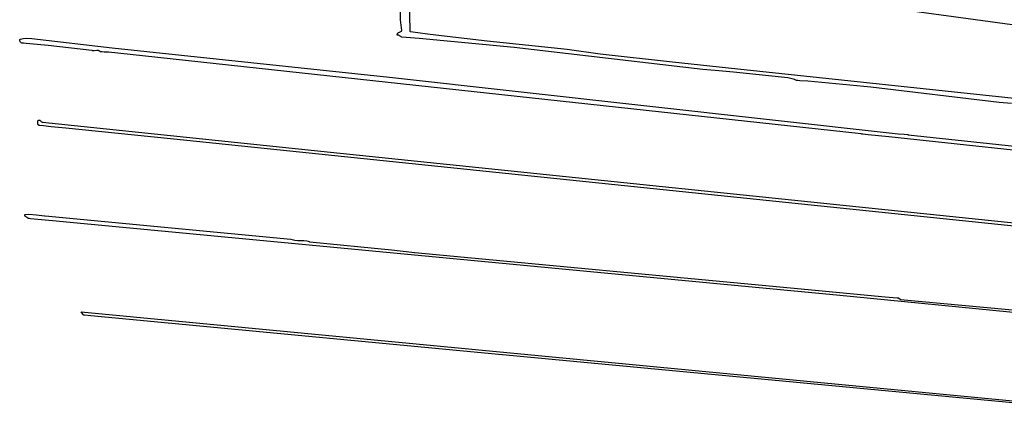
# Model space of a CAD drawing. Extents: x -74.1 to 10.8, y -36.7 to 44.6.
# Tile 81 of 199: x -65 to -60.1, y 23.5 to 25.4. Entities that reach past the tile are written whole.
import ezdxf

# ---------------------------------------------------------------- set-up
doc = ezdxf.new("R2010")
doc.units = 0

msp = doc.modelspace()

# ---------------------------------------------------------------- linework, layer by layer
at = {"layer": 'Layer 1', "color": 7, "linetype": 'CONTINUOUS'}
for p, q in [((-63.093041, 25.371362), (-63.12392, 27.161823)), ((-63.13989, 25.430087), (-63.139826, 25.532122)), ((-60.802352, 25.504275), (-59.733798, 25.358846)), ((-63.133378, 25.376825), (-63.13989, 25.430087)), ((-63.148361, 25.367188), (-63.138224, 25.372)), ((-63.138224, 25.372), (-63.136129, 25.373321)), ((-63.136129, 25.373321), (-63.135222, 25.374052)), ((-63.135222, 25.374052), (-63.134427, 25.374843)), ((-63.134427, 25.374843), (-63.133756, 25.375704)), ((-63.133756, 25.375704), (-63.133472, 25.376164)), ((-63.133472, 25.376164), (-63.133344, 25.376402)), ((-63.133313, 25.376462), (-63.133378, 25.376825)), ((-63.133344, 25.376402), (-63.133313, 25.376462)), ((-65.046099, 25.327968), (-65.04603, 25.328765)), ((-65.046063, 25.327174), (-65.046099, 25.327968)), ((-65.04593, 25.326384), (-65.046063, 25.327174)), ((-65.04603, 25.328765), (-65.045844, 25.329565)), ((-65.045712, 25.325598), (-65.04593, 25.326384)), ((-65.045844, 25.329565), (-65.045533, 25.330367)), ((-65.045419, 25.324817), (-65.045712, 25.325598)), ((-65.045533, 25.330367), (-65.045084, 25.331171)), ((-65.044646, 25.323271), (-65.045419, 25.324817)), ((-65.045084, 25.331171), (-65.04449, 25.331976)), ((-65.043693, 25.32175), (-65.044646, 25.323271)), ((-65.04449, 25.331976), (-65.043738, 25.332783)), ((-65.043738, 25.332783), (-65.043301, 25.333186)), ((-65.043301, 25.333186), (-65.043066, 25.333388)), ((-65.043066, 25.333388), (-65.042864, 25.33346)), ((-65.042864, 25.33346), (-65.028643, 25.336229)), ((-65.028643, 25.336229), (-65.01438, 25.337617)), ((-65.01438, 25.337617), (-64.985757, 25.337121)), ((-64.985757, 25.337121), (-64.583491, 25.29016)), ((-63.156981, 25.354722), (-63.156858, 25.356425)), ((-63.156917, 25.352866), (-63.156981, 25.354722)), ((-63.156848, 25.352884), (-63.156917, 25.352866)), ((-63.156858, 25.356425), (-63.156563, 25.357986)), ((-63.156777, 25.352904), (-63.156848, 25.352884)), ((-63.156637, 25.352941), (-63.156777, 25.352904)), ((-63.155544, 25.353172), (-63.156637, 25.352941)), ((-63.156563, 25.357986), (-63.156108, 25.359413)), ((-63.156108, 25.359413), (-63.155507, 25.360716)), ((-63.154497, 25.353289), (-63.155544, 25.353172)), ((-63.155507, 25.360716), (-63.154774, 25.361905)), ((-63.154774, 25.361905), (-63.153923, 25.36299)), ((-63.15349, 25.3533), (-63.154497, 25.353289)), ((-63.153923, 25.36299), (-63.152967, 25.36398)), ((-63.152521, 25.353212), (-63.15349, 25.3533)), ((-63.152967, 25.36398), (-63.150793, 25.365715)), ((-63.151585, 25.353034), (-63.152521, 25.353212)), ((-63.149798, 25.352442), (-63.151585, 25.353034)), ((-63.150793, 25.365715), (-63.148361, 25.367188)), ((-63.1481, 25.351588), (-63.149798, 25.352442)), ((-63.146457, 25.350539), (-63.1481, 25.351588)), ((-63.143219, 25.348117), (-63.146457, 25.350539)), ((-63.139837, 25.345703), (-63.143219, 25.348117)), ((-63.138014, 25.344663), (-63.139837, 25.345703)), ((-63.136062, 25.343823), (-63.138014, 25.344663)), ((-63.133951, 25.343248), (-63.136062, 25.343823)), ((-63.048052, 25.336816), (-63.133951, 25.343248)), ((-63.09284, 25.370891), (-63.093041, 25.371362)), ((-63.092084, 25.370775), (-63.09284, 25.370891)), ((-63.090572, 25.370545), (-63.092084, 25.370775)), ((-63.078459, 25.368717), (-63.090572, 25.370545)), ((-63.054164, 25.365143), (-63.078459, 25.368717)), ((-63.005314, 25.358305), (-63.054164, 25.365143)), ((-62.572676, 25.2907), (-63.048052, 25.336816)), ((-62.906716, 25.345702), (-63.005314, 25.358305)), ((-62.707048, 25.323491), (-62.906716, 25.345702)), ((-62.306811, 25.280596), (-62.707048, 25.323491)), ((-65.041573, 25.318797), (-65.043693, 25.32175)), ((-65.039708, 25.31599), (-65.041573, 25.318797)), ((-65.039075, 25.31465), (-65.039708, 25.31599)), ((-65.038868, 25.313998), (-65.039075, 25.31465)), ((-65.038495, 25.31395), (-65.038868, 25.313998)), ((-65.03491, 25.313705), (-65.038495, 25.31395)), ((-65.027766, 25.313202), (-65.03491, 25.313705)), ((-65.013574, 25.312142), (-65.027766, 25.313202)), ((-64.903483, 25.301607), (-65.013574, 25.312142)), ((-64.685419, 25.276549), (-64.903483, 25.301607)), ((-64.684676, 25.276463), (-64.685419, 25.276549)), ((-64.684565, 25.276404), (-64.684676, 25.276463)), ((-64.684122, 25.276173), (-64.684565, 25.276404)), ((-64.683238, 25.275751), (-64.684122, 25.276173)), ((-64.681479, 25.275063), (-64.683238, 25.275751)), ((-64.679732, 25.274563), (-64.681479, 25.275063)), ((-64.676271, 25.27405), (-64.679732, 25.274563)), ((-64.67285, 25.274054), (-64.676271, 25.27405)), ((-64.659497, 25.276066), (-64.67285, 25.274054)), ((-64.656222, 25.276274), (-64.659497, 25.276066)), ((-64.652965, 25.276047), (-64.656222, 25.276274)), ((-64.651341, 25.275721), (-64.652965, 25.276047)), ((-64.649721, 25.275226), (-64.651341, 25.275721)), ((-64.648103, 25.274544), (-64.649721, 25.275226)), ((-64.646487, 25.273653), (-64.648103, 25.274544)), ((-64.644872, 25.272534), (-64.646487, 25.273653)), ((-64.583491, 25.29016), (-63.19536, 25.142301)), ((-61.628099, 25.181678), (-62.572676, 25.2907)), ((-62.142465, 25.258784), (-62.306811, 25.280596)), ((-64.643258, 25.271168), (-64.644872, 25.272534)), ((-64.641645, 25.269534), (-64.643258, 25.271168)), ((-64.640981, 25.269501), (-64.641645, 25.269534)), ((-64.640296, 25.26947), (-64.640981, 25.269501)), ((-64.63482, 25.269214), (-64.640296, 25.26947)), ((-64.623903, 25.268649), (-64.63482, 25.269214)), ((-64.602203, 25.267316), (-64.623903, 25.268649)), ((-64.432333, 25.250474), (-64.602203, 25.267316)), ((-60.836125, 24.858873), (-64.432333, 25.250474)), ((-61.779513, 25.218435), (-62.142465, 25.258784)), ((-61.452168, 25.182672), (-61.779513, 25.218435)), ((-61.587427, 25.178325), (-61.628099, 25.181678)), ((-61.565875, 25.17677), (-61.587427, 25.178325)), ((-61.474444, 25.167502), (-61.565875, 25.17677)), ((-59.615578, 24.989006), (-61.452168, 25.182672)), ((-63.19536, 25.142301), (-60.650446, 24.859448)), ((-61.202349, 25.139268), (-61.474444, 25.167502)), ((-61.180358, 25.134699), (-61.202349, 25.139268)), ((-61.169927, 25.131178), (-61.180358, 25.134699)), ((-61.159971, 25.12662), (-61.169927, 25.131178)), ((-61.159462, 25.126459), (-61.159971, 25.12662)), ((-61.157002, 25.126297), (-61.159462, 25.126459)), ((-61.152081, 25.12597), (-61.157002, 25.126297)), ((-61.14224, 25.125304), (-61.152081, 25.12597)), ((-61.102873, 25.122482), (-61.14224, 25.125304)), ((-60.787275, 25.092503), (-61.102873, 25.122482)), ((-60.144831, 25.017042), (-60.787275, 25.092503)), ((-60.083773, 25.01126), (-60.144831, 25.017042)), ((-64.950467, 24.928191), (-64.950029, 24.92831)), ((-64.950029, 24.92831), (-64.949589, 24.928382)), ((-64.949589, 24.928382), (-64.949147, 24.92841)), ((-64.949147, 24.92841), (-64.948702, 24.928395)), ((-64.948702, 24.928395), (-64.947807, 24.928248)), ((-64.955602, 24.914877), (-64.955582, 24.918648)), ((-64.955339, 24.911287), (-64.955602, 24.914877)), ((-64.955582, 24.918648), (-64.955544, 24.920573)), ((-64.955544, 24.920573), (-64.955531, 24.92154)), ((-64.955531, 24.92154), (-64.955528, 24.922024)), ((-64.955528, 24.922266), (-64.955514, 24.92234)), ((-64.955528, 24.922024), (-64.955528, 24.922266)), ((-64.955514, 24.92234), (-64.954701, 24.923962)), ((-64.955024, 24.909589), (-64.955339, 24.911287)), ((-64.954545, 24.907971), (-64.955024, 24.909589)), ((-64.954701, 24.923962), (-64.953876, 24.925303)), ((-64.953872, 24.906445), (-64.954545, 24.907971)), ((-64.953876, 24.925303), (-64.95304, 24.926378)), ((-64.952974, 24.905022), (-64.953872, 24.906445)), ((-64.95304, 24.926378), (-64.952193, 24.927206)), ((-64.951819, 24.903714), (-64.952974, 24.905022)), ((-64.952193, 24.927206), (-64.951765, 24.927533)), ((-64.950377, 24.902533), (-64.951819, 24.903714)), ((-64.951765, 24.927533), (-64.951335, 24.927805)), ((-64.951335, 24.927805), (-64.950902, 24.928023)), ((-64.950902, 24.928023), (-64.950467, 24.928191)), ((-64.948617, 24.90149), (-64.950377, 24.902533)), ((-64.947421, 24.901354), (-64.948617, 24.90149)), ((-64.947807, 24.928248), (-64.946903, 24.927958)), ((-64.945092, 24.901112), (-64.947421, 24.901354)), ((-64.946903, 24.927958), (-64.945992, 24.927543)), ((-64.945992, 24.927543), (-64.944148, 24.926407)), ((-64.926451, 24.899178), (-64.945092, 24.901112)), ((-64.944148, 24.926407), (-64.940391, 24.923395)), ((-64.940391, 24.923395), (-64.936564, 24.920327)), ((-64.936564, 24.920327), (-64.934635, 24.919121)), ((-64.934635, 24.919121), (-64.933668, 24.91866)), ((-64.933668, 24.91866), (-64.932701, 24.918318)), ((-64.932701, 24.918318), (-64.932217, 24.918197)), ((-64.932217, 24.918197), (-64.931975, 24.91815)), ((-64.931975, 24.91815), (-64.931618, 24.918105)), ((-64.931618, 24.918105), (-63.490477, 24.768543)), ((-64.889142, 24.895318), (-64.926451, 24.899178)), ((-64.814408, 24.887629), (-64.889142, 24.895318)), ((-64.210564, 24.826185), (-64.814408, 24.887629)), ((-60.831918, 24.858419), (-60.836125, 24.858873)), ((-60.831675, 24.858393), (-60.831918, 24.858419)), ((-60.826975, 24.857893), (-60.831675, 24.858393)), ((-60.801245, 24.855155), (-60.826975, 24.857893)), ((-60.697956, 24.844162), (-60.801245, 24.855155)), ((-60.028051, 24.772258), (-60.697956, 24.844162)), ((-60.650446, 24.859448), (-60.619788, 24.858257)), ((-60.619788, 24.858257), (-60.604317, 24.856219)), ((-60.604317, 24.856219), (-60.602381, 24.855847)), ((-60.602381, 24.855847), (-60.601413, 24.85565)), ((-60.601413, 24.85565), (-60.600083, 24.855437)), ((-60.600083, 24.855437), (-60.19406, 24.811032)), ((-57.258361, 24.107233), (-64.210564, 24.826185)), ((-60.19406, 24.811032), (-58.820754, 24.66159)), ((-63.490477, 24.768543), (-59.077489, 24.312707)), ((-65.020619, 24.451924), (-65.020491, 24.453369)), ((-65.020595, 24.451275), (-65.020619, 24.451924)), ((-65.020517, 24.450669), (-65.020595, 24.451275)), ((-65.020388, 24.450106), (-65.020517, 24.450669)), ((-65.020491, 24.453369), (-65.020114, 24.455023)), ((-65.02021, 24.449581), (-65.020388, 24.450106)), ((-65.019986, 24.449092), (-65.02021, 24.449581)), ((-65.020114, 24.455023), (-65.019464, 24.456911)), ((-65.019719, 24.448637), (-65.019986, 24.449092)), ((-65.019411, 24.448213), (-65.019719, 24.448637)), ((-65.019464, 24.456911), (-65.019439, 24.456974)), ((-65.018684, 24.447445), (-65.019411, 24.448213)), ((-65.019399, 24.457031), (-65.000469, 24.45765)), ((-65.017829, 24.446767), (-65.018684, 24.447445)), ((-65.01582, 24.445591), (-65.017829, 24.446767)), ((-65.011222, 24.443343), (-65.01582, 24.445591)), ((-65.008988, 24.441919), (-65.011222, 24.443343)), ((-65.007963, 24.441054), (-65.008988, 24.441919)), ((-65.007031, 24.440058), (-65.007963, 24.441054)), ((-65.006211, 24.43891), (-65.007031, 24.440058)), ((-65.005528, 24.437586), (-65.006211, 24.43891)), ((-65.005486, 24.437578), (-65.005528, 24.437586)), ((-65.005431, 24.437568), (-65.005486, 24.437578)), ((-65.005321, 24.437548), (-65.005431, 24.437568)), ((-65.004441, 24.437393), (-65.005321, 24.437548)), ((-65.002683, 24.437087), (-65.004441, 24.437393)), ((-64.999171, 24.436488), (-65.002683, 24.437087)), ((-65.000469, 24.45765), (-64.961452, 24.454718)), ((-64.992165, 24.435348), (-64.999171, 24.436488)), ((-64.961452, 24.454718), (-64.922121, 24.450319)), ((-64.922121, 24.450319), (-64.919686, 24.450107)), ((-64.919686, 24.450107), (-64.919534, 24.450095)), ((-64.919534, 24.450095), (-64.919458, 24.450088)), ((-64.91942, 24.450085), (-64.919223, 24.450062)), ((-64.919223, 24.450062), (-63.688862, 24.33342)), ((-64.882009, 24.423924), (-64.992165, 24.435348)), ((-60.958552, 24.052186), (-64.882009, 24.423924)), ((-63.688862, 24.33342), (-63.682482, 24.330785)), ((-63.682482, 24.330785), (-63.675753, 24.328967)), ((-63.675753, 24.328967), (-63.668741, 24.327821)), ((-63.668741, 24.327821), (-63.654123, 24.326955)), ((-63.654123, 24.326955), (-63.624332, 24.326829)), ((-63.624332, 24.326829), (-63.610193, 24.325225)), ((-63.610193, 24.325225), (-63.60354, 24.323525)), ((-63.60354, 24.323525), (-63.597251, 24.321031)), ((-63.597251, 24.321031), (-63.595743, 24.320266)), ((-63.595743, 24.320266), (-63.594999, 24.319861)), ((-63.594999, 24.319861), (-63.59463, 24.319652)), ((-63.59463, 24.319652), (-63.594446, 24.319547)), ((-63.594423, 24.319533), (-63.594358, 24.319524)), ((-63.594358, 24.319524), (-63.185222, 24.280421)), ((-63.185222, 24.280421), (-63.083531, 24.268538)), ((-63.083531, 24.268538), (-63.070858, 24.266935)), ((-63.070858, 24.266935), (-63.068739, 24.266694)), ((-63.068739, 24.266694), (-61.189251, 24.089953)), ((-61.189251, 24.089953), (-60.715004, 24.045054)), ((-59.105564, 23.871676), (-60.958552, 24.052186)), ((-60.715004, 24.045054), (-60.655025, 24.039561)), ((-60.655025, 24.039561), (-60.65127, 24.039219)), ((-60.65127, 24.039219), (-60.649393, 24.039048)), ((-60.649393, 24.039048), (-60.648923, 24.039005)), ((-60.648923, 24.039005), (-60.648587, 24.038975)), ((-60.648582, 24.038972), (-60.648549, 24.038948)), ((-60.648549, 24.038948), (-60.648388, 24.038833)), ((-60.648388, 24.038833), (-60.646732, 24.03765)), ((-60.646732, 24.03765), (-60.64136, 24.033812)), ((-60.64136, 24.033812), (-60.639362, 24.032384)), ((-60.639362, 24.032384), (-60.63891, 24.032061)), ((-60.63891, 24.032061), (-60.638873, 24.032035)), ((-60.638831, 24.032027), (-59.496666, 23.924393)), ((-64.738862, 23.96953), (-64.738732, 23.969517)), ((-64.738571, 23.96918), (-64.738837, 23.9695)), ((-64.738732, 23.969517), (-59.872201, 23.50425)), ((-64.735288, 23.965241), (-64.738571, 23.96918)), ((-64.726119, 23.95424), (-64.735288, 23.965241)), ((-64.725088, 23.953003), (-64.726119, 23.95424)), ((-64.724994, 23.95289), (-64.725088, 23.953003)), ((-64.724861, 23.952853), (-64.724972, 23.952864)), ((-64.724735, 23.952841), (-64.724861, 23.952853)), ((-64.723727, 23.952741), (-64.724735, 23.952841)), ((-64.721711, 23.952541), (-64.723727, 23.952741)), ((-64.689467, 23.949344), (-64.721711, 23.952541)), ((-62.632017, 23.754259), (-64.689467, 23.949344)), ((-62.631917, 23.75425), (-62.632017, 23.754259)), ((-62.631706, 23.75423), (-62.63188, 23.754247)), ((-62.629615, 23.754026), (-62.631706, 23.75423)), ((-59.893073, 23.497313), (-62.629615, 23.754026))]:
    msp.add_line(p, q, dxfattribs=at)

doc.saveas('drawing.dxf')
